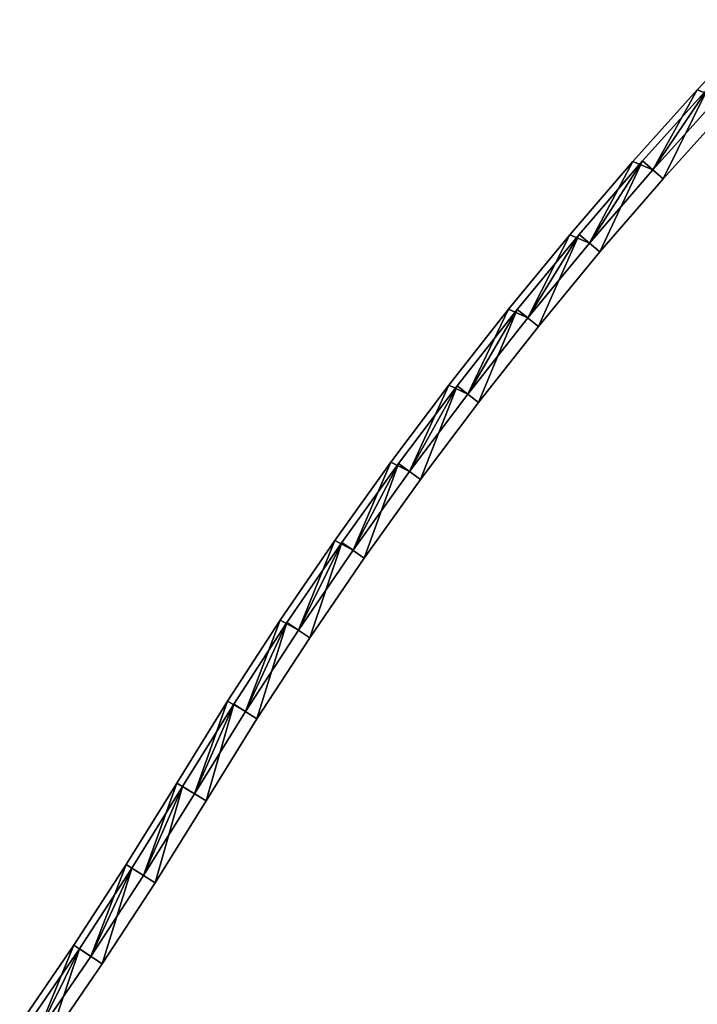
# Model space of a CAD drawing. Header units: millimetres. Extents: x -20 to 891, y -20 to 307.
# Tile 39 of 113: x 273 to 323, y 137 to 209. Entities that reach past the tile are written whole.
import ezdxf

# ---------------------------------------------------------------- set-up
doc = ezdxf.new("R2010")
doc.units = ezdxf.units.MM
doc.header["$LTSCALE"] = 41.718519
for name, color, linetype in [('50', 7, 'CONTINUOUS'), ('51', 7, 'CONTINUOUS'), ('52', 7, 'CONTINUOUS'), ('54', 7, 'CONTINUOUS'), ('56', 7, 'CONTINUOUS'), ('58', 7, 'CONTINUOUS'), ('59', 7, 'CONTINUOUS'), ('60', 7, 'CONTINUOUS'), ('61', 7, 'CONTINUOUS'), ('62', 7, 'CONTINUOUS'), ('63', 7, 'CONTINUOUS'), ('64', 7, 'CONTINUOUS'), ('65', 7, 'CONTINUOUS'), ('66', 7, 'CONTINUOUS'), ('67', 7, 'CONTINUOUS'), ('68', 7, 'CONTINUOUS'), ('69', 7, 'CONTINUOUS'), ('70', 7, 'CONTINUOUS')]:
    doc.layers.add(name, color=color, linetype=linetype)

msp = doc.modelspace()

# ---------------------------------------------------------------- linework, layer by layer
at = {"layer": '50', "linetype": 'Continuous'}
for points in [[(322.653, 204.011, 30.5), (319.394, 198.156, 30.5), (317.923, 198.756, 30.5), (322.653, 204.011, 30.5)], [(324.154, 203.426, 30.5), (319.394, 198.156, 30.5), (322.653, 204.011, 30.5), (324.154, 203.426, 30.5)], [(317.923, 198.756, 30.5), (314.754, 192.78, 30.5), (313.312, 193.397, 30.5), (317.923, 198.756, 30.5)], [(319.394, 198.156, 30.5), (314.754, 192.78, 30.5), (317.923, 198.756, 30.5), (319.394, 198.156, 30.5)], [(313.312, 193.397, 30.5), (310.235, 187.301, 30.5), (308.821, 187.937, 30.5), (313.312, 193.397, 30.5)], [(314.754, 192.78, 30.5), (310.235, 187.301, 30.5), (313.312, 193.397, 30.5), (314.754, 192.78, 30.5)], [(308.821, 187.937, 30.5), (305.841, 181.722, 30.5), (304.453, 182.378, 30.5), (308.821, 187.937, 30.5)], [(310.235, 187.301, 30.5), (305.841, 181.722, 30.5), (308.821, 187.937, 30.5), (310.235, 187.301, 30.5)], [(304.453, 182.378, 30.5), (301.572, 176.046, 30.5), (300.209, 176.724, 30.5), (304.453, 182.378, 30.5)], [(305.841, 181.722, 30.5), (301.572, 176.046, 30.5), (304.453, 182.378, 30.5), (305.841, 181.722, 30.5)], [(300.209, 176.724, 30.5), (297.433, 170.276, 30.5), (296.092, 170.976, 30.5), (300.209, 176.724, 30.5)], [(301.572, 176.046, 30.5), (297.433, 170.276, 30.5), (300.209, 176.724, 30.5), (301.572, 176.046, 30.5)], [(296.092, 170.976, 30.5), (293.424, 164.414, 30.5), (292.103, 165.139, 30.5), (296.092, 170.976, 30.5)], [(297.433, 170.276, 30.5), (293.424, 164.414, 30.5), (296.092, 170.976, 30.5), (297.433, 170.276, 30.5)], [(292.103, 165.139, 30.5), (289.547, 158.464, 30.5), (288.246, 159.214, 30.5), (292.103, 165.139, 30.5)], [(293.424, 164.414, 30.5), (289.547, 158.464, 30.5), (292.103, 165.139, 30.5), (293.424, 164.414, 30.5)], [(288.246, 159.214, 30.5), (285.805, 152.428, 30.5), (284.521, 153.204, 30.5), (288.246, 159.214, 30.5)], [(289.547, 158.464, 30.5), (285.805, 152.428, 30.5), (288.246, 159.214, 30.5), (289.547, 158.464, 30.5)], [(284.521, 153.204, 30.5), (282.082, 146.423, 30.5), (280.816, 147.228, 30.5), (284.521, 153.204, 30.5)], [(285.805, 152.428, 30.5), (282.082, 146.423, 30.5), (284.521, 153.204, 30.5), (285.805, 152.428, 30.5)], [(280.816, 147.228, 30.5), (278.227, 140.503, 30.5), (276.979, 141.336, 30.5), (280.816, 147.228, 30.5)], [(282.082, 146.423, 30.5), (278.227, 140.503, 30.5), (280.816, 147.228, 30.5), (282.082, 146.423, 30.5)], [(276.979, 141.336, 30.5), (274.24, 134.67, 30.5), (273.011, 135.531, 30.5), (276.979, 141.336, 30.5)], [(278.227, 140.503, 30.5), (274.24, 134.67, 30.5), (276.979, 141.336, 30.5), (278.227, 140.503, 30.5)]]:
    msp.add_3dface(points, dxfattribs=at)
at = {"layer": '51', "linetype": 'Continuous'}
for points in [[(282.082, 146.423, 30.5), (285.805, 152.428, 30.5), (282.082, 146.423, 24), (282.082, 146.423, 30.5)], [(282.082, 146.423, 24), (285.805, 152.428, 30.5), (285.805, 152.428, 24), (282.082, 146.423, 24)], [(278.227, 140.503, 30.5), (282.082, 146.423, 30.5), (278.227, 140.503, 24), (278.227, 140.503, 30.5)], [(278.227, 140.503, 24), (282.082, 146.423, 30.5), (282.082, 146.423, 24), (278.227, 140.503, 24)], [(274.24, 134.67, 30.5), (278.227, 140.503, 30.5), (274.24, 134.67, 24), (274.24, 134.67, 30.5)], [(274.24, 134.67, 24), (278.227, 140.503, 30.5), (278.227, 140.503, 24), (274.24, 134.67, 24)]]:
    msp.add_3dface(points, dxfattribs=at)
at = {"layer": '52', "linetype": 'Continuous'}
for points in [[(323.419, 204.105, 24), (318.644, 198.818, 24), (319.394, 198.156, 24), (323.419, 204.105, 24)], [(324.154, 203.426, 24), (323.419, 204.105, 24), (319.394, 198.156, 24), (324.154, 203.426, 24)], [(318.644, 198.818, 24), (313.989, 193.425, 24), (314.754, 192.78, 24), (318.644, 198.818, 24)], [(319.394, 198.156, 24), (318.644, 198.818, 24), (314.754, 192.78, 24), (319.394, 198.156, 24)], [(313.989, 193.425, 24), (309.456, 187.929, 24), (310.235, 187.301, 24), (313.989, 193.425, 24)], [(314.754, 192.78, 24), (313.989, 193.425, 24), (310.235, 187.301, 24), (314.754, 192.78, 24)], [(309.456, 187.929, 24), (305.048, 182.332, 24), (305.841, 181.723, 24), (309.456, 187.929, 24)], [(310.235, 187.301, 24), (309.456, 187.929, 24), (305.841, 181.723, 24), (310.235, 187.301, 24)], [(305.048, 182.332, 24), (300.767, 176.639, 24), (301.573, 176.047, 24), (305.048, 182.332, 24)], [(305.841, 181.723, 24), (305.048, 182.332, 24), (301.573, 176.047, 24), (305.841, 181.723, 24)], [(300.767, 176.639, 24), (296.614, 170.85, 24), (297.433, 170.276, 24), (300.767, 176.639, 24)], [(301.573, 176.047, 24), (300.767, 176.639, 24), (297.433, 170.276, 24), (301.573, 176.047, 24)], [(296.614, 170.85, 24), (292.592, 164.97, 24), (293.424, 164.415, 24), (296.614, 170.85, 24)], [(297.433, 170.276, 24), (296.614, 170.85, 24), (293.424, 164.415, 24), (297.433, 170.276, 24)], [(292.592, 164.97, 24), (288.703, 159.001, 24), (289.547, 158.464, 24), (292.592, 164.97, 24)], [(293.424, 164.415, 24), (292.592, 164.97, 24), (289.547, 158.464, 24), (293.424, 164.415, 24)], [(284.949, 152.946, 24), (285.805, 152.428, 24), (288.703, 159.001, 24), (284.949, 152.946, 24)], [(288.703, 159.001, 24), (285.805, 152.428, 24), (289.547, 158.464, 24), (288.703, 159.001, 24)], [(281.238, 146.96, 24), (282.082, 146.423, 24), (284.949, 152.946, 24), (281.238, 146.96, 24)], [(282.082, 146.423, 24), (285.805, 152.428, 24), (284.949, 152.946, 24), (282.082, 146.423, 24)], [(277.395, 141.058, 24), (278.227, 140.503, 24), (281.238, 146.96, 24), (277.395, 141.058, 24)], [(278.227, 140.503, 24), (282.082, 146.423, 24), (281.238, 146.96, 24), (278.227, 140.503, 24)], [(273.42, 135.244, 24), (274.24, 134.67, 24), (277.395, 141.058, 24), (273.42, 135.244, 24)], [(274.24, 134.67, 24), (278.227, 140.503, 24), (277.395, 141.058, 24), (274.24, 134.67, 24)]]:
    msp.add_3dface(points, dxfattribs=at)
at = {"layer": '54', "linetype": 'Continuous'}
for points in [[(323.419, 204.105, 4), (320.143, 197.494, 4), (318.644, 198.818, 4), (323.419, 204.105, 4)], [(324.888, 202.748, 4), (320.143, 197.494, 4), (323.419, 204.105, 4), (324.888, 202.748, 4)], [(318.644, 198.818, 4), (315.518, 192.135, 4), (313.99, 193.425, 4), (318.644, 198.818, 4)], [(320.143, 197.494, 4), (315.518, 192.135, 4), (318.644, 198.818, 4), (320.143, 197.494, 4)], [(313.99, 193.425, 4), (311.014, 186.673, 4), (309.457, 187.929, 4), (313.99, 193.425, 4)], [(315.518, 192.135, 4), (311.014, 186.673, 4), (313.99, 193.425, 4), (315.518, 192.135, 4)], [(309.457, 187.929, 4), (306.633, 181.112, 4), (305.048, 182.333, 4), (309.457, 187.929, 4)], [(311.014, 186.673, 4), (306.633, 181.112, 4), (309.457, 187.929, 4), (311.014, 186.673, 4)], [(305.048, 182.333, 4), (302.378, 175.455, 4), (300.767, 176.639, 4), (305.048, 182.333, 4)], [(306.633, 181.112, 4), (302.378, 175.455, 4), (305.048, 182.333, 4), (306.633, 181.112, 4)], [(300.767, 176.639, 4), (298.252, 169.702, 4), (296.614, 170.85, 4), (300.767, 176.639, 4)], [(302.378, 175.455, 4), (298.252, 169.702, 4), (300.767, 176.639, 4), (302.378, 175.455, 4)], [(296.614, 170.85, 4), (294.255, 163.859, 4), (292.592, 164.97, 4), (296.614, 170.85, 4)], [(298.252, 169.702, 4), (294.255, 163.859, 4), (296.614, 170.85, 4), (298.252, 169.702, 4)], [(292.592, 164.97, 4), (290.391, 157.928, 4), (288.703, 159.001, 4), (292.592, 164.97, 4)], [(294.255, 163.859, 4), (290.391, 157.928, 4), (292.592, 164.97, 4), (294.255, 163.859, 4)], [(288.703, 159.001, 4), (286.66, 151.911, 4), (284.949, 152.946, 4), (288.703, 159.001, 4)], [(290.391, 157.928, 4), (286.66, 151.911, 4), (288.703, 159.001, 4), (290.391, 157.928, 4)], [(284.949, 152.946, 4), (282.926, 145.887, 4), (281.238, 146.96, 4), (284.949, 152.946, 4)], [(286.66, 151.911, 4), (282.926, 145.887, 4), (284.949, 152.946, 4), (286.66, 151.911, 4)], [(281.238, 146.96, 4), (279.058, 139.948, 4), (277.395, 141.058, 4), (281.238, 146.96, 4)], [(282.926, 145.887, 4), (279.058, 139.948, 4), (281.238, 146.96, 4), (282.926, 145.887, 4)], [(277.395, 141.058, 4), (275.059, 134.097, 4), (273.42, 135.244, 4), (277.395, 141.058, 4)], [(279.058, 139.948, 4), (275.059, 134.097, 4), (277.395, 141.058, 4), (279.058, 139.948, 4)]]:
    msp.add_3dface(points, dxfattribs=at)
at = {"layer": '56', "linetype": 'Continuous'}
for points in [[(323.419, 204.105, 59), (318.644, 198.818, 59), (320.144, 197.494, 59), (323.419, 204.105, 59)], [(324.888, 202.748, 59), (323.419, 204.105, 59), (320.144, 197.494, 59), (324.888, 202.748, 59)], [(318.644, 198.818, 59), (313.989, 193.425, 59), (315.518, 192.135, 59), (318.644, 198.818, 59)], [(320.144, 197.494, 59), (318.644, 198.818, 59), (315.518, 192.135, 59), (320.144, 197.494, 59)], [(313.989, 193.425, 59), (309.456, 187.929, 59), (311.014, 186.674, 59), (313.989, 193.425, 59)], [(315.518, 192.135, 59), (313.989, 193.425, 59), (311.014, 186.674, 59), (315.518, 192.135, 59)], [(309.456, 187.929, 59), (305.048, 182.332, 59), (306.633, 181.113, 59), (309.456, 187.929, 59)], [(311.014, 186.674, 59), (309.456, 187.929, 59), (306.633, 181.113, 59), (311.014, 186.674, 59)], [(305.048, 182.332, 59), (300.767, 176.639, 59), (302.379, 175.455, 59), (305.048, 182.332, 59)], [(306.633, 181.113, 59), (305.048, 182.332, 59), (302.379, 175.455, 59), (306.633, 181.113, 59)], [(300.767, 176.639, 59), (296.614, 170.85, 59), (298.252, 169.703, 59), (300.767, 176.639, 59)], [(302.379, 175.455, 59), (300.767, 176.639, 59), (298.252, 169.703, 59), (302.379, 175.455, 59)], [(296.614, 170.85, 59), (292.592, 164.97, 59), (294.255, 163.859, 59), (296.614, 170.85, 59)], [(298.252, 169.703, 59), (296.614, 170.85, 59), (294.255, 163.859, 59), (298.252, 169.703, 59)], [(292.592, 164.97, 59), (288.703, 159.001, 59), (290.391, 157.928, 59), (292.592, 164.97, 59)], [(294.255, 163.859, 59), (292.592, 164.97, 59), (290.391, 157.928, 59), (294.255, 163.859, 59)], [(288.703, 159.001, 59), (284.949, 152.946, 59), (286.66, 151.911, 59), (288.703, 159.001, 59)], [(290.391, 157.928, 59), (288.703, 159.001, 59), (286.66, 151.911, 59), (290.391, 157.928, 59)], [(284.949, 152.946, 59), (281.238, 146.96, 59), (282.926, 145.887, 59), (284.949, 152.946, 59)], [(286.66, 151.911, 59), (284.949, 152.946, 59), (282.926, 145.887, 59), (286.66, 151.911, 59)], [(281.238, 146.96, 59), (277.395, 141.058, 59), (279.058, 139.948, 59), (281.238, 146.96, 59)], [(282.926, 145.887, 59), (281.238, 146.96, 59), (279.058, 139.948, 59), (282.926, 145.887, 59)], [(277.395, 141.058, 59), (273.42, 135.244, 59), (275.059, 134.097, 59), (277.395, 141.058, 59)], [(279.058, 139.948, 59), (277.395, 141.058, 59), (275.059, 134.097, 59), (279.058, 139.948, 59)]]:
    msp.add_3dface(points, dxfattribs=at)
at = {"layer": '58', "linetype": 'Continuous'}
for points in [[(323.419, 204.105, 39), (319.394, 198.156, 39), (318.644, 198.818, 39), (323.419, 204.105, 39)], [(324.154, 203.426, 39), (319.394, 198.156, 39), (323.419, 204.105, 39), (324.154, 203.426, 39)], [(318.644, 198.818, 39), (314.754, 192.78, 39), (313.99, 193.425, 39), (318.644, 198.818, 39)], [(319.394, 198.156, 39), (314.754, 192.78, 39), (318.644, 198.818, 39), (319.394, 198.156, 39)], [(313.99, 193.425, 39), (310.235, 187.301, 39), (309.457, 187.929, 39), (313.99, 193.425, 39)], [(314.754, 192.78, 39), (310.235, 187.301, 39), (313.99, 193.425, 39), (314.754, 192.78, 39)], [(309.457, 187.929, 39), (305.841, 181.722, 39), (305.048, 182.333, 39), (309.457, 187.929, 39)], [(310.235, 187.301, 39), (305.841, 181.722, 39), (309.457, 187.929, 39), (310.235, 187.301, 39)], [(305.048, 182.333, 39), (301.572, 176.046, 39), (300.767, 176.639, 39), (305.048, 182.333, 39)], [(305.841, 181.722, 39), (301.572, 176.046, 39), (305.048, 182.333, 39), (305.841, 181.722, 39)], [(300.767, 176.639, 39), (297.433, 170.276, 39), (296.614, 170.85, 39), (300.767, 176.639, 39)], [(301.572, 176.046, 39), (297.433, 170.276, 39), (300.767, 176.639, 39), (301.572, 176.046, 39)], [(296.614, 170.85, 39), (293.424, 164.414, 39), (292.592, 164.97, 39), (296.614, 170.85, 39)], [(297.433, 170.276, 39), (293.424, 164.414, 39), (296.614, 170.85, 39), (297.433, 170.276, 39)], [(292.592, 164.97, 39), (289.547, 158.464, 39), (288.703, 159.001, 39), (292.592, 164.97, 39)], [(293.424, 164.414, 39), (289.547, 158.464, 39), (292.592, 164.97, 39), (293.424, 164.414, 39)], [(288.703, 159.001, 39), (285.805, 152.428, 39), (284.949, 152.946, 39), (288.703, 159.001, 39)], [(289.547, 158.464, 39), (285.805, 152.428, 39), (288.703, 159.001, 39), (289.547, 158.464, 39)], [(284.949, 152.946, 39), (282.082, 146.423, 39), (281.238, 146.96, 39), (284.949, 152.946, 39)], [(285.805, 152.428, 39), (282.082, 146.423, 39), (284.949, 152.946, 39), (285.805, 152.428, 39)], [(281.238, 146.96, 39), (278.227, 140.503, 39), (277.395, 141.058, 39), (281.238, 146.96, 39)], [(282.082, 146.423, 39), (278.227, 140.503, 39), (281.238, 146.96, 39), (282.082, 146.423, 39)], [(277.395, 141.058, 39), (274.24, 134.67, 39), (273.42, 135.244, 39), (277.395, 141.058, 39)], [(278.227, 140.503, 39), (274.24, 134.67, 39), (277.395, 141.058, 39), (278.227, 140.503, 39)]]:
    msp.add_3dface(points, dxfattribs=at)
at = {"layer": '59', "linetype": 'Continuous'}
for points in [[(282.082, 146.423, 39), (285.805, 152.428, 39), (282.082, 146.423, 32.5), (282.082, 146.423, 39)], [(282.082, 146.423, 32.5), (285.805, 152.428, 39), (285.805, 152.428, 32.5), (282.082, 146.423, 32.5)], [(278.227, 140.503, 39), (282.082, 146.423, 39), (278.227, 140.503, 32.5), (278.227, 140.503, 39)], [(278.227, 140.503, 32.5), (282.082, 146.423, 39), (282.082, 146.423, 32.5), (278.227, 140.503, 32.5)], [(274.24, 134.67, 39), (278.227, 140.503, 39), (274.24, 134.67, 32.5), (274.24, 134.67, 39)], [(274.24, 134.67, 32.5), (278.227, 140.503, 39), (278.227, 140.503, 32.5), (274.24, 134.67, 32.5)]]:
    msp.add_3dface(points, dxfattribs=at)
at = {"layer": '60', "linetype": 'Continuous'}
for points in [[(327.498, 209.16, 32.5), (322.652, 204.011, 32.5), (324.154, 203.426, 32.5), (327.498, 209.16, 32.5)], [(322.652, 204.011, 32.5), (317.923, 198.756, 32.5), (319.394, 198.156, 32.5), (322.652, 204.011, 32.5)], [(324.154, 203.426, 32.5), (322.652, 204.011, 32.5), (319.394, 198.156, 32.5), (324.154, 203.426, 32.5)], [(317.923, 198.756, 32.5), (313.312, 193.397, 32.5), (314.754, 192.78, 32.5), (317.923, 198.756, 32.5)], [(319.394, 198.156, 32.5), (317.923, 198.756, 32.5), (314.754, 192.78, 32.5), (319.394, 198.156, 32.5)], [(313.312, 193.397, 32.5), (308.821, 187.937, 32.5), (310.235, 187.301, 32.5), (313.312, 193.397, 32.5)], [(314.754, 192.78, 32.5), (313.312, 193.397, 32.5), (310.235, 187.301, 32.5), (314.754, 192.78, 32.5)], [(308.821, 187.937, 32.5), (304.452, 182.378, 32.5), (305.841, 181.723, 32.5), (308.821, 187.937, 32.5)], [(310.235, 187.301, 32.5), (308.821, 187.937, 32.5), (305.841, 181.723, 32.5), (310.235, 187.301, 32.5)], [(304.452, 182.378, 32.5), (300.209, 176.723, 32.5), (301.573, 176.047, 32.5), (304.452, 182.378, 32.5)], [(305.841, 181.723, 32.5), (304.452, 182.378, 32.5), (301.573, 176.047, 32.5), (305.841, 181.723, 32.5)], [(300.209, 176.723, 32.5), (296.092, 170.976, 32.5), (297.433, 170.276, 32.5), (300.209, 176.723, 32.5)], [(301.573, 176.047, 32.5), (300.209, 176.723, 32.5), (297.433, 170.276, 32.5), (301.573, 176.047, 32.5)], [(296.092, 170.976, 32.5), (292.103, 165.138, 32.5), (293.424, 164.415, 32.5), (296.092, 170.976, 32.5)], [(297.433, 170.276, 32.5), (296.092, 170.976, 32.5), (293.424, 164.415, 32.5), (297.433, 170.276, 32.5)], [(292.103, 165.138, 32.5), (288.246, 159.214, 32.5), (289.547, 158.464, 32.5), (292.103, 165.138, 32.5)], [(293.424, 164.415, 32.5), (292.103, 165.138, 32.5), (289.547, 158.464, 32.5), (293.424, 164.415, 32.5)], [(284.521, 153.204, 32.5), (285.805, 152.428, 32.5), (288.246, 159.214, 32.5), (284.521, 153.204, 32.5)], [(288.246, 159.214, 32.5), (285.805, 152.428, 32.5), (289.547, 158.464, 32.5), (288.246, 159.214, 32.5)], [(280.816, 147.228, 32.5), (282.082, 146.423, 32.5), (284.521, 153.204, 32.5), (280.816, 147.228, 32.5)], [(282.082, 146.423, 32.5), (285.805, 152.428, 32.5), (284.521, 153.204, 32.5), (282.082, 146.423, 32.5)], [(276.979, 141.336, 32.5), (278.227, 140.503, 32.5), (280.816, 147.228, 32.5), (276.979, 141.336, 32.5)], [(278.227, 140.503, 32.5), (282.082, 146.423, 32.5), (280.816, 147.228, 32.5), (278.227, 140.503, 32.5)], [(273.011, 135.531, 32.5), (274.24, 134.67, 32.5), (276.979, 141.336, 32.5), (273.011, 135.531, 32.5)], [(274.24, 134.67, 32.5), (278.227, 140.503, 32.5), (276.979, 141.336, 32.5), (274.24, 134.67, 32.5)]]:
    msp.add_3dface(points, dxfattribs=at)
at = {"layer": '61', "linetype": 'Continuous'}
for points in [[(284.521, 153.204, 30.5), (280.816, 147.228, 30.5), (284.521, 153.204, 32.5), (284.521, 153.204, 30.5)], [(280.816, 147.228, 30.5), (280.816, 147.228, 32.5), (284.521, 153.204, 32.5), (280.816, 147.228, 30.5)], [(280.816, 147.228, 30.5), (276.979, 141.336, 30.5), (280.816, 147.228, 32.5), (280.816, 147.228, 30.5)], [(276.979, 141.336, 30.5), (276.979, 141.336, 32.5), (280.816, 147.228, 32.5), (276.979, 141.336, 30.5)], [(276.979, 141.336, 30.5), (273.011, 135.531, 30.5), (276.979, 141.336, 32.5), (276.979, 141.336, 30.5)], [(273.011, 135.531, 30.5), (273.011, 135.531, 32.5), (276.979, 141.336, 32.5), (273.011, 135.531, 30.5)]]:
    msp.add_3dface(points, dxfattribs=at)
at = {"layer": '62', "linetype": 'Continuous'}
for points in [[(322.653, 204.011, 30.5), (322.652, 204.011, 32.5), (327.498, 209.16, 32.5), (322.653, 204.011, 30.5)], [(322.653, 204.011, 30.5), (317.923, 198.756, 30.5), (322.652, 204.011, 32.5), (322.653, 204.011, 30.5)], [(317.923, 198.756, 30.5), (317.923, 198.756, 32.5), (322.652, 204.011, 32.5), (317.923, 198.756, 30.5)], [(317.923, 198.756, 30.5), (313.312, 193.397, 30.5), (317.923, 198.756, 32.5), (317.923, 198.756, 30.5)], [(313.312, 193.397, 30.5), (313.312, 193.397, 32.5), (317.923, 198.756, 32.5), (313.312, 193.397, 30.5)], [(313.312, 193.397, 30.5), (308.821, 187.937, 30.5), (313.312, 193.397, 32.5), (313.312, 193.397, 30.5)], [(308.821, 187.937, 30.5), (308.821, 187.937, 32.5), (313.312, 193.397, 32.5), (308.821, 187.937, 30.5)], [(304.453, 182.378, 30.5), (304.452, 182.378, 32.5), (308.821, 187.937, 32.5), (304.453, 182.378, 30.5)], [(308.821, 187.937, 30.5), (304.453, 182.378, 30.5), (308.821, 187.937, 32.5), (308.821, 187.937, 30.5)], [(304.453, 182.378, 30.5), (300.209, 176.724, 30.5), (304.452, 182.378, 32.5), (304.453, 182.378, 30.5)], [(300.209, 176.724, 30.5), (300.209, 176.723, 32.5), (304.452, 182.378, 32.5), (300.209, 176.724, 30.5)], [(300.209, 176.724, 30.5), (296.092, 170.976, 30.5), (300.209, 176.723, 32.5), (300.209, 176.724, 30.5)], [(296.092, 170.976, 30.5), (296.092, 170.976, 32.5), (300.209, 176.723, 32.5), (296.092, 170.976, 30.5)], [(296.092, 170.976, 30.5), (292.103, 165.139, 30.5), (296.092, 170.976, 32.5), (296.092, 170.976, 30.5)], [(292.103, 165.139, 30.5), (292.103, 165.138, 32.5), (296.092, 170.976, 32.5), (292.103, 165.139, 30.5)], [(292.103, 165.139, 30.5), (288.246, 159.214, 30.5), (292.103, 165.138, 32.5), (292.103, 165.139, 30.5)], [(288.246, 159.214, 30.5), (288.246, 159.214, 32.5), (292.103, 165.138, 32.5), (288.246, 159.214, 30.5)], [(288.246, 159.214, 30.5), (284.521, 153.204, 30.5), (288.246, 159.214, 32.5), (288.246, 159.214, 30.5)], [(284.521, 153.204, 30.5), (284.521, 153.204, 32.5), (288.246, 159.214, 32.5), (284.521, 153.204, 30.5)]]:
    msp.add_3dface(points, dxfattribs=at)
at = {"layer": '63', "linetype": 'Continuous'}
for points in [[(319.394, 198.156, 39), (324.154, 203.426, 39), (319.394, 198.156, 32.5), (319.394, 198.156, 39)], [(324.154, 203.426, 39), (324.154, 203.426, 32.5), (319.394, 198.156, 32.5), (324.154, 203.426, 39)], [(314.754, 192.78, 39), (319.394, 198.156, 39), (314.754, 192.78, 32.5), (314.754, 192.78, 39)], [(319.394, 198.156, 39), (319.394, 198.156, 32.5), (314.754, 192.78, 32.5), (319.394, 198.156, 39)], [(310.235, 187.301, 39), (314.754, 192.78, 39), (310.235, 187.301, 32.5), (310.235, 187.301, 39)], [(314.754, 192.78, 39), (314.754, 192.78, 32.5), (310.235, 187.301, 32.5), (314.754, 192.78, 39)], [(305.841, 181.722, 39), (310.235, 187.301, 39), (305.841, 181.723, 32.5), (305.841, 181.722, 39)], [(310.235, 187.301, 39), (310.235, 187.301, 32.5), (305.841, 181.723, 32.5), (310.235, 187.301, 39)], [(301.572, 176.046, 39), (305.841, 181.722, 39), (301.573, 176.047, 32.5), (301.572, 176.046, 39)], [(305.841, 181.722, 39), (305.841, 181.723, 32.5), (301.573, 176.047, 32.5), (305.841, 181.722, 39)], [(301.572, 176.046, 39), (301.573, 176.047, 32.5), (297.433, 170.276, 32.5), (301.572, 176.046, 39)], [(297.433, 170.276, 39), (301.572, 176.046, 39), (297.433, 170.276, 32.5), (297.433, 170.276, 39)], [(293.424, 164.414, 39), (297.433, 170.276, 39), (293.424, 164.415, 32.5), (293.424, 164.414, 39)], [(297.433, 170.276, 39), (297.433, 170.276, 32.5), (293.424, 164.415, 32.5), (297.433, 170.276, 39)], [(293.424, 164.414, 39), (293.424, 164.415, 32.5), (289.547, 158.464, 32.5), (293.424, 164.414, 39)], [(289.547, 158.464, 39), (293.424, 164.414, 39), (289.547, 158.464, 32.5), (289.547, 158.464, 39)], [(285.805, 152.428, 39), (289.547, 158.464, 39), (285.805, 152.428, 32.5), (285.805, 152.428, 39)], [(285.805, 152.428, 32.5), (289.547, 158.464, 39), (289.547, 158.464, 32.5), (285.805, 152.428, 32.5)]]:
    msp.add_3dface(points, dxfattribs=at)
at = {"layer": '64', "linetype": 'Continuous'}
for points in [[(318.644, 198.818, 59), (323.419, 204.105, 59), (318.644, 198.818, 39), (318.644, 198.818, 59)], [(323.419, 204.105, 59), (323.419, 204.105, 39), (318.644, 198.818, 39), (323.419, 204.105, 59)], [(313.989, 193.425, 59), (318.644, 198.818, 59), (313.99, 193.425, 39), (313.989, 193.425, 59)], [(318.644, 198.818, 59), (318.644, 198.818, 39), (313.99, 193.425, 39), (318.644, 198.818, 59)], [(309.456, 187.929, 59), (313.989, 193.425, 59), (309.457, 187.929, 39), (309.456, 187.929, 59)], [(313.989, 193.425, 59), (313.99, 193.425, 39), (309.457, 187.929, 39), (313.989, 193.425, 59)], [(305.048, 182.332, 59), (309.456, 187.929, 59), (305.048, 182.333, 39), (305.048, 182.332, 59)], [(309.456, 187.929, 59), (309.457, 187.929, 39), (305.048, 182.333, 39), (309.456, 187.929, 59)], [(305.048, 182.332, 59), (305.048, 182.333, 39), (300.767, 176.639, 39), (305.048, 182.332, 59)], [(300.767, 176.639, 59), (305.048, 182.332, 59), (300.767, 176.639, 39), (300.767, 176.639, 59)], [(296.614, 170.85, 59), (300.767, 176.639, 59), (296.614, 170.85, 39), (296.614, 170.85, 59)], [(300.767, 176.639, 59), (300.767, 176.639, 39), (296.614, 170.85, 39), (300.767, 176.639, 59)], [(292.592, 164.97, 59), (296.614, 170.85, 59), (292.592, 164.97, 39), (292.592, 164.97, 59)], [(296.614, 170.85, 59), (296.614, 170.85, 39), (292.592, 164.97, 39), (296.614, 170.85, 59)], [(288.703, 159.001, 59), (292.592, 164.97, 59), (288.703, 159.001, 39), (288.703, 159.001, 59)], [(292.592, 164.97, 59), (292.592, 164.97, 39), (288.703, 159.001, 39), (292.592, 164.97, 59)], [(284.949, 152.946, 59), (288.703, 159.001, 59), (284.949, 152.946, 39), (284.949, 152.946, 59)], [(288.703, 159.001, 59), (288.703, 159.001, 39), (284.949, 152.946, 39), (288.703, 159.001, 59)]]:
    msp.add_3dface(points, dxfattribs=at)
at = {"layer": '65', "linetype": 'Continuous'}
for points in [[(281.238, 146.96, 59), (284.949, 152.946, 59), (281.238, 146.96, 39), (281.238, 146.96, 59)], [(284.949, 152.946, 59), (284.949, 152.946, 39), (281.238, 146.96, 39), (284.949, 152.946, 59)], [(277.395, 141.058, 59), (281.238, 146.96, 59), (277.395, 141.058, 39), (277.395, 141.058, 59)], [(281.238, 146.96, 59), (281.238, 146.96, 39), (277.395, 141.058, 39), (281.238, 146.96, 59)], [(273.42, 135.244, 59), (277.395, 141.058, 59), (273.42, 135.244, 39), (273.42, 135.244, 59)], [(277.395, 141.058, 59), (277.395, 141.058, 39), (273.42, 135.244, 39), (277.395, 141.058, 59)]]:
    msp.add_3dface(points, dxfattribs=at)
at = {"layer": '66', "linetype": 'Continuous'}
for points in [[(320.143, 197.494, 4), (324.888, 202.748, 4), (320.144, 197.494, 59), (320.143, 197.494, 4)], [(324.888, 202.748, 4), (324.888, 202.748, 59), (320.144, 197.494, 59), (324.888, 202.748, 4)], [(315.518, 192.135, 4), (320.143, 197.494, 4), (315.518, 192.135, 59), (315.518, 192.135, 4)], [(320.143, 197.494, 4), (320.144, 197.494, 59), (315.518, 192.135, 59), (320.143, 197.494, 4)], [(311.014, 186.673, 4), (315.518, 192.135, 4), (311.014, 186.674, 59), (311.014, 186.673, 4)], [(315.518, 192.135, 4), (315.518, 192.135, 59), (311.014, 186.674, 59), (315.518, 192.135, 4)], [(311.014, 186.673, 4), (311.014, 186.674, 59), (306.633, 181.113, 59), (311.014, 186.673, 4)], [(306.633, 181.112, 4), (311.014, 186.673, 4), (306.633, 181.113, 59), (306.633, 181.112, 4)], [(302.378, 175.455, 4), (306.633, 181.112, 4), (302.379, 175.455, 59), (302.378, 175.455, 4)], [(306.633, 181.112, 4), (306.633, 181.113, 59), (302.379, 175.455, 59), (306.633, 181.112, 4)], [(298.252, 169.702, 4), (302.378, 175.455, 4), (298.252, 169.703, 59), (298.252, 169.702, 4)], [(302.378, 175.455, 4), (302.379, 175.455, 59), (298.252, 169.703, 59), (302.378, 175.455, 4)], [(298.252, 169.702, 4), (298.252, 169.703, 59), (294.255, 163.859, 59), (298.252, 169.702, 4)], [(294.255, 163.859, 4), (298.252, 169.702, 4), (294.255, 163.859, 59), (294.255, 163.859, 4)], [(290.391, 157.928, 4), (294.255, 163.859, 4), (290.391, 157.928, 59), (290.391, 157.928, 4)], [(294.255, 163.859, 4), (294.255, 163.859, 59), (290.391, 157.928, 59), (294.255, 163.859, 4)], [(286.66, 151.911, 4), (290.391, 157.928, 4), (286.66, 151.911, 59), (286.66, 151.911, 4)], [(290.391, 157.928, 4), (290.391, 157.928, 59), (286.66, 151.911, 59), (290.391, 157.928, 4)]]:
    msp.add_3dface(points, dxfattribs=at)
at = {"layer": '67', "linetype": 'Continuous'}
for points in [[(282.926, 145.887, 4), (286.66, 151.911, 4), (282.926, 145.887, 59), (282.926, 145.887, 4)], [(286.66, 151.911, 4), (286.66, 151.911, 59), (282.926, 145.887, 59), (286.66, 151.911, 4)], [(279.058, 139.948, 4), (282.926, 145.887, 4), (279.058, 139.948, 59), (279.058, 139.948, 4)], [(282.926, 145.887, 4), (282.926, 145.887, 59), (279.058, 139.948, 59), (282.926, 145.887, 4)], [(275.059, 134.097, 4), (279.058, 139.948, 4), (275.059, 134.097, 59), (275.059, 134.097, 4)], [(279.058, 139.948, 4), (279.058, 139.948, 59), (275.059, 134.097, 59), (279.058, 139.948, 4)]]:
    msp.add_3dface(points, dxfattribs=at)
at = {"layer": '68', "linetype": 'Continuous'}
for points in [[(318.644, 198.818, 24), (323.419, 204.105, 24), (318.644, 198.818, 4), (318.644, 198.818, 24)], [(323.419, 204.105, 24), (323.419, 204.105, 4), (318.644, 198.818, 4), (323.419, 204.105, 24)], [(313.989, 193.425, 24), (318.644, 198.818, 24), (313.99, 193.425, 4), (313.989, 193.425, 24)], [(318.644, 198.818, 24), (318.644, 198.818, 4), (313.99, 193.425, 4), (318.644, 198.818, 24)], [(309.456, 187.929, 24), (313.989, 193.425, 24), (309.457, 187.929, 4), (309.456, 187.929, 24)], [(313.989, 193.425, 24), (313.99, 193.425, 4), (309.457, 187.929, 4), (313.989, 193.425, 24)], [(305.048, 182.332, 24), (309.456, 187.929, 24), (305.048, 182.333, 4), (305.048, 182.332, 24)], [(309.456, 187.929, 24), (309.457, 187.929, 4), (305.048, 182.333, 4), (309.456, 187.929, 24)], [(305.048, 182.332, 24), (305.048, 182.333, 4), (300.767, 176.639, 4), (305.048, 182.332, 24)], [(300.767, 176.639, 24), (305.048, 182.332, 24), (300.767, 176.639, 4), (300.767, 176.639, 24)], [(296.614, 170.85, 24), (300.767, 176.639, 24), (296.614, 170.85, 4), (296.614, 170.85, 24)], [(300.767, 176.639, 24), (300.767, 176.639, 4), (296.614, 170.85, 4), (300.767, 176.639, 24)], [(292.592, 164.97, 24), (296.614, 170.85, 24), (292.592, 164.97, 4), (292.592, 164.97, 24)], [(296.614, 170.85, 24), (296.614, 170.85, 4), (292.592, 164.97, 4), (296.614, 170.85, 24)], [(288.703, 159.001, 24), (292.592, 164.97, 24), (288.703, 159.001, 4), (288.703, 159.001, 24)], [(292.592, 164.97, 24), (292.592, 164.97, 4), (288.703, 159.001, 4), (292.592, 164.97, 24)], [(284.949, 152.946, 24), (288.703, 159.001, 24), (284.949, 152.946, 4), (284.949, 152.946, 24)], [(288.703, 159.001, 24), (288.703, 159.001, 4), (284.949, 152.946, 4), (288.703, 159.001, 24)]]:
    msp.add_3dface(points, dxfattribs=at)
at = {"layer": '69', "linetype": 'Continuous'}
for points in [[(281.238, 146.96, 24), (284.949, 152.946, 24), (281.238, 146.96, 4), (281.238, 146.96, 24)], [(284.949, 152.946, 24), (284.949, 152.946, 4), (281.238, 146.96, 4), (284.949, 152.946, 24)], [(277.395, 141.058, 24), (281.238, 146.96, 24), (277.395, 141.058, 4), (277.395, 141.058, 24)], [(281.238, 146.96, 24), (281.238, 146.96, 4), (277.395, 141.058, 4), (281.238, 146.96, 24)], [(273.42, 135.244, 24), (277.395, 141.058, 24), (273.42, 135.244, 4), (273.42, 135.244, 24)], [(277.395, 141.058, 24), (277.395, 141.058, 4), (273.42, 135.244, 4), (277.395, 141.058, 24)]]:
    msp.add_3dface(points, dxfattribs=at)
at = {"layer": '70', "linetype": 'Continuous'}
for points in [[(319.394, 198.156, 30.5), (324.154, 203.426, 30.5), (319.394, 198.156, 24), (319.394, 198.156, 30.5)], [(324.154, 203.426, 30.5), (324.154, 203.426, 24), (319.394, 198.156, 24), (324.154, 203.426, 30.5)], [(314.754, 192.78, 30.5), (319.394, 198.156, 30.5), (314.754, 192.78, 24), (314.754, 192.78, 30.5)], [(319.394, 198.156, 30.5), (319.394, 198.156, 24), (314.754, 192.78, 24), (319.394, 198.156, 30.5)], [(310.235, 187.301, 30.5), (314.754, 192.78, 30.5), (310.235, 187.301, 24), (310.235, 187.301, 30.5)], [(314.754, 192.78, 30.5), (314.754, 192.78, 24), (310.235, 187.301, 24), (314.754, 192.78, 30.5)], [(305.841, 181.722, 30.5), (310.235, 187.301, 30.5), (305.841, 181.723, 24), (305.841, 181.722, 30.5)], [(310.235, 187.301, 30.5), (310.235, 187.301, 24), (305.841, 181.723, 24), (310.235, 187.301, 30.5)], [(301.572, 176.046, 30.5), (305.841, 181.722, 30.5), (301.573, 176.047, 24), (301.572, 176.046, 30.5)], [(305.841, 181.722, 30.5), (305.841, 181.723, 24), (301.573, 176.047, 24), (305.841, 181.722, 30.5)], [(301.572, 176.046, 30.5), (301.573, 176.047, 24), (297.433, 170.276, 24), (301.572, 176.046, 30.5)], [(297.433, 170.276, 30.5), (301.572, 176.046, 30.5), (297.433, 170.276, 24), (297.433, 170.276, 30.5)], [(293.424, 164.414, 30.5), (297.433, 170.276, 30.5), (293.424, 164.415, 24), (293.424, 164.414, 30.5)], [(297.433, 170.276, 30.5), (297.433, 170.276, 24), (293.424, 164.415, 24), (297.433, 170.276, 30.5)], [(293.424, 164.414, 30.5), (293.424, 164.415, 24), (289.547, 158.464, 24), (293.424, 164.414, 30.5)], [(289.547, 158.464, 30.5), (293.424, 164.414, 30.5), (289.547, 158.464, 24), (289.547, 158.464, 30.5)], [(285.805, 152.428, 30.5), (289.547, 158.464, 30.5), (285.805, 152.428, 24), (285.805, 152.428, 30.5)], [(285.805, 152.428, 24), (289.547, 158.464, 30.5), (289.547, 158.464, 24), (285.805, 152.428, 24)]]:
    msp.add_3dface(points, dxfattribs=at)

doc.saveas('drawing.dxf')
